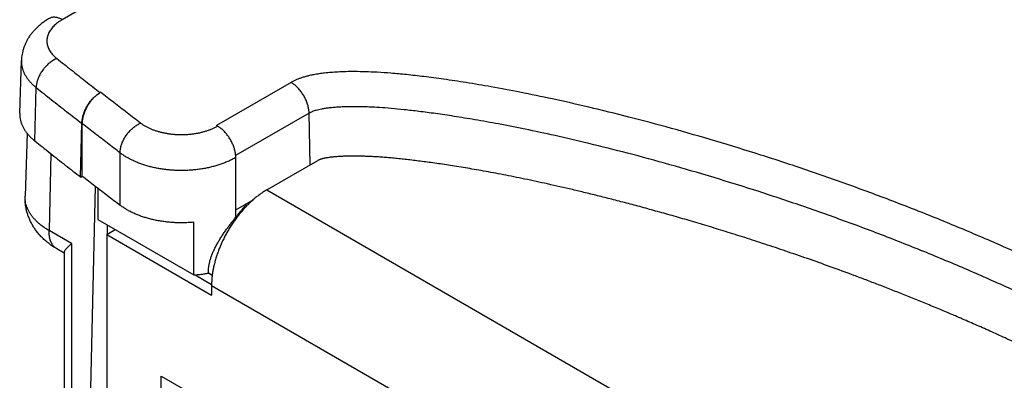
# Model space of a CAD drawing. Header units: inches. Extents: x 0 to 34, y 0 to 22.
# Tile 20 of 47: x 25.037 to 26.551, y 6.346 to 6.9. Entities that reach past the tile are written whole.
import ezdxf

# ---------------------------------------------------------------- set-up
doc = ezdxf.new("R2010")
doc.units = ezdxf.units.IN
doc.header["$LTSCALE"] = 1.87
doc.header["$MEASUREMENT"] = 0
doc.layers.get('0').update_dxf_attribs({"linetype": 'CONTINUOUS'})

msp = doc.modelspace()

# ---------------------------------------------------------------- linework, layer by layer
at = {"color": 7, "linetype": 'CONTINUOUS'}
for p, q in [((26.0695, 7.4586), (25.1021, 6.9001)), ((25.0368, 6.7563), (25.0394, 6.8375)), ((25.4541, 6.8036), (25.3394, 6.7374)), ((25.06, 6.7137), (25.0621, 6.7958)), ((25.4819, 6.7563), (25.3689, 6.6911)), ((25.4836, 6.677), (25.4819, 6.7563)), ((25.1305, 6.6582), (25.1324, 6.7406)), ((25.1331, 6.6597), (25.1331, 6.7401)), ((25.0481, 6.7254), (25.045, 6.6288)), ((25.0846, 6.6942), (25.0819, 6.576)), ((25.1913, 6.6149), (25.1913, 6.6953)), ((25.369, 6.5964), (25.369, 6.6882)), ((25.4167, 6.6383), (25.4953, 6.6837)), ((25.1305, 6.6582), (25.1331, 6.6597)), ((25.1439, 6.2315), (25.1535, 6.6439)), ((25.1568, 6.6414), (25.1568, 6.5929)), ((25.4167, 6.6383), (26.6602, 5.9203)), ((25.369, 6.6078), (25.3959, 6.6233)), ((25.1568, 6.5929), (25.3045, 6.5076)), ((25.3045, 6.5076), (25.3045, 6.5887)), ((25.1166, 6.556), (25.0819, 6.576)), ((25.1707, 6.5698), (25.1838, 6.5773)), ((25.1714, 6.5845), (25.1714, 6.5702)), ((25.1707, 6.5698), (25.1707, 5.8646)), ((25.1707, 6.5698), (25.3318, 6.4768)), ((25.1052, 6.5413), (25.0941, 6.5477)), ((25.1052, 6.5424), (25.1052, 6.2632)), ((25.1166, 6.556), (25.1166, 6.2473)), ((25.3065, 6.5078), (25.3319, 6.4931)), ((25.3329, 6.507), (25.3269, 6.5105)), ((25.3318, 6.4914), (25.3318, 6.4768)), ((25.3318, 6.4914), (26.5754, 5.7734)), ((25.2544, 6.1417), (25.2544, 6.3523)), ((25.2544, 6.3523), (26.5264, 5.6179))]:
    msp.add_line(p, q, dxfattribs=at)
for points, knots in [([(28.6939, 6.005), (28.6603, 6.0318), (28.5923, 6.0852), (28.4888, 6.1639), (28.3832, 6.2418), (28.2755, 6.3187), (28.1659, 6.3946), (28.0543, 6.4696), (27.9408, 6.5436), (27.8254, 6.6166), (27.708, 6.6886), (27.5888, 6.7595), (27.4678, 6.8294), (27.345, 6.8982), (27.2204, 6.9659), (27.094, 7.0325), (26.9659, 7.098), (26.8361, 7.1624), (26.7047, 7.2256), (26.5716, 7.2877), (26.437, 7.3486), (26.3007, 7.4083), (26.2091, 7.4472), (26.1631, 7.4664)], [0, 0, 0, 0, 0.044009, 0.088388, 0.133138, 0.178256, 0.223744, 0.269599, 0.31582, 0.362406, 0.409355, 0.456665, 0.504333, 0.552357, 0.600733, 0.649458, 0.69853, 0.747944, 0.797695, 0.847782, 0.898197, 0.948939, 1, 1, 1, 1]), ([(28.6694, 6.0064), (28.6359, 6.0331), (28.5683, 6.0862), (28.4652, 6.1646), (28.36, 6.2421), (28.2528, 6.3187), (28.1437, 6.3943), (28.0326, 6.469), (27.9195, 6.5427), (27.8045, 6.6154), (27.6876, 6.6871), (27.5689, 6.7577), (27.4483, 6.8273), (27.3259, 6.8959), (27.2017, 6.9634), (27.0758, 7.0298), (26.9482, 7.095), (26.8188, 7.1592), (26.6878, 7.2222), (26.5552, 7.2841), (26.4209, 7.3448), (26.2851, 7.4043), (26.1938, 7.4431), (26.148, 7.4622)], [0, 0, 0, 0, 0.043974, 0.088323, 0.133046, 0.178141, 0.223608, 0.269446, 0.315654, 0.36223, 0.409173, 0.45648, 0.504148, 0.552176, 0.600559, 0.649295, 0.698381, 0.747812, 0.797584, 0.847694, 0.898137, 0.948908, 1, 1, 1, 1]), ([(25.0824, 6.902), (25.0805, 6.9009), (25.0769, 6.8987), (25.0718, 6.8951), (25.067, 6.8913), (25.0626, 6.8873), (25.0586, 6.8832), (25.055, 6.8789), (25.0518, 6.8746), (25.049, 6.8701), (25.0465, 6.8656), (25.0445, 6.861), (25.0427, 6.8564), (25.0414, 6.8517), (25.0404, 6.847), (25.0397, 6.8423), (25.0395, 6.8391), (25.0394, 6.8375)], [0, 0, 0, 0, 0.079833, 0.157328, 0.23272, 0.305906, 0.376837, 0.445639, 0.512271, 0.576911, 0.640142, 0.702097, 0.762735, 0.82278, 0.88213, 0.941125, 1, 1, 1, 1]), ([(25.1021, 6.9001), (25.1008, 6.8994), (25.0984, 6.8979), (25.095, 6.8955), (25.0919, 6.8929), (25.0891, 6.8903), (25.0866, 6.8876), (25.0844, 6.8847), (25.0826, 6.8818), (25.0811, 6.8788), (25.0799, 6.8758), (25.0791, 6.8727), (25.0787, 6.8696), (25.0786, 6.8664), (25.0789, 6.8633), (25.0796, 6.8602), (25.0806, 6.8572), (25.082, 6.8542), (25.0837, 6.8512), (25.0858, 6.8484), (25.0882, 6.8456), (25.0909, 6.8429), (25.0929, 6.8412), (25.0939, 6.8404)], [0, 0, 0, 0, 0.058087, 0.114214, 0.168281, 0.220302, 0.270349, 0.318518, 0.364967, 0.409901, 0.453576, 0.496292, 0.53839, 0.580236, 0.622207, 0.664675, 0.707991, 0.75247, 0.798385, 0.845952, 0.895351, 0.9467, 1, 1, 1, 1]), ([(25.1021, 6.9001), (25.1013, 6.9005), (25.0999, 6.9013), (25.0976, 6.9023), (25.0954, 6.903), (25.0932, 6.9035), (25.0911, 6.9038), (25.0891, 6.9039), (25.0871, 6.9037), (25.0852, 6.9033), (25.0837, 6.9027), (25.0828, 6.9022), (25.0824, 6.902)], [0, 0, 0, 0, 0.123581, 0.241889, 0.354901, 0.462742, 0.565703, 0.664253, 0.759055, 0.850952, 0.940953, 1, 1, 1, 1]), ([(25.0394, 6.8375), (25.0394, 6.8368), (25.0394, 6.8346), (25.0397, 6.8311), (25.0404, 6.8268), (25.0417, 6.8227), (25.0433, 6.8185), (25.0454, 6.8145), (25.048, 6.8105), (25.0509, 6.8066), (25.0543, 6.8029), (25.058, 6.7992), (25.0607, 6.7969), (25.0621, 6.7958)], [0, 0, 0, 0, 0.044728, 0.130702, 0.217458, 0.305608, 0.395713, 0.488272, 0.58371, 0.682373, 0.784526, 0.890363, 1, 1, 1, 1]), ([(25.0939, 6.8404), (25.093, 6.84), (25.0913, 6.8392), (25.0887, 6.8378), (25.0862, 6.8362), (25.0837, 6.8345), (25.0813, 6.8325), (25.079, 6.8304), (25.0768, 6.8282), (25.0746, 6.8258), (25.0727, 6.8233), (25.0708, 6.8207), (25.0691, 6.818), (25.0676, 6.8153), (25.0662, 6.8125), (25.065, 6.8097), (25.064, 6.8069), (25.0632, 6.8041), (25.0627, 6.8013), (25.0623, 6.7985), (25.0622, 6.7967), (25.0621, 6.7958)], [0, 0, 0, 0, 0.049481, 0.100289, 0.152297, 0.205359, 0.259308, 0.313965, 0.369136, 0.424621, 0.480215, 0.535712, 0.590906, 0.645596, 0.699591, 0.752707, 0.804779, 0.855657, 0.905216, 0.953354, 1, 1, 1, 1]), ([(25.0939, 6.8404), (25.1013, 6.8346), (25.116, 6.8229), (25.1382, 6.8054), (25.153, 6.7938), (25.1605, 6.788)], [0, 0, 0, 0, 0.332711, 0.666045, 1, 1, 1, 1]), ([(27.5276, 5.6052), (27.5289, 5.6059), (27.5314, 5.6073), (27.535, 5.6096), (27.5385, 5.6121), (27.5418, 5.6149), (27.545, 5.618), (27.5479, 5.6213), (27.5507, 5.6251), (27.5533, 5.6293), (27.5556, 5.6339), (27.5575, 5.6388), (27.5591, 5.6443), (27.5603, 5.6506), (27.561, 5.6578), (27.5611, 5.666), (27.5606, 5.6754), (27.5592, 5.6861), (27.5567, 5.6983), (27.5529, 5.7121), (27.5477, 5.7278), (27.5407, 5.7456), (27.5315, 5.7659), (27.5197, 5.7888), (27.5048, 5.8147), (27.4864, 5.844), (27.464, 5.8764), (27.4377, 5.9115), (27.4075, 5.9486), (27.3738, 5.9872), (27.3368, 6.0267), (27.2966, 6.0669), (27.2535, 6.1073), (27.2079, 6.1475), (27.1601, 6.1873), (27.1103, 6.2263), (27.0587, 6.2645), (27.0056, 6.3016), (26.9512, 6.3375), (26.8956, 6.3723), (26.8387, 6.4059), (26.7802, 6.4385), (26.7196, 6.4705), (26.6569, 6.5017), (26.5921, 6.5323), (26.5256, 6.5619), (26.4574, 6.5905), (26.3881, 6.618), (26.3179, 6.6442), (26.2473, 6.669), (26.1771, 6.6921), (26.1078, 6.7134), (26.0401, 6.7329), (25.9751, 6.7502), (25.914, 6.7653), (25.8581, 6.778), (25.8081, 6.7883), (25.7638, 6.7966), (25.7247, 6.8032), (25.6901, 6.8084), (25.6595, 6.8125), (25.6325, 6.8156), (25.6086, 6.8178), (25.5876, 6.8192), (25.5691, 6.82), (25.553, 6.8203), (25.5389, 6.8202), (25.5266, 6.8197), (25.5157, 6.819), (25.506, 6.8181), (25.4973, 6.8169), (25.4896, 6.8156), (25.4828, 6.8143), (25.4769, 6.8128), (25.4715, 6.8112), (25.4666, 6.8095), (25.4621, 6.8077), (25.4579, 6.8057), (25.4553, 6.8043), (25.4541, 6.8036)], [0, 0, 0, 0, 0.001676, 0.003339, 0.004995, 0.006649, 0.008323, 0.010042, 0.011843, 0.013748, 0.015717, 0.017736, 0.019904, 0.022332, 0.025082, 0.028217, 0.031806, 0.035933, 0.040689, 0.046179, 0.052512, 0.059826, 0.068308, 0.078161, 0.089603, 0.102884, 0.118107, 0.135122, 0.153617, 0.173343, 0.194302, 0.216288, 0.239064, 0.262521, 0.286535, 0.310941, 0.33567, 0.360665, 0.385797, 0.411036, 0.436433, 0.462175, 0.488521, 0.515562, 0.543176, 0.571263, 0.599776, 0.628616, 0.657519, 0.686371, 0.714993, 0.743009, 0.770191, 0.796355, 0.820798, 0.842925, 0.862562, 0.879826, 0.895028, 0.908418, 0.920234, 0.930684, 0.9399, 0.94798, 0.955047, 0.961221, 0.966621, 0.971343, 0.975476, 0.979199, 0.982603, 0.985617, 0.988247, 0.990586, 0.992724, 0.994709, 0.996572, 0.998332, 1, 1, 1, 1]), ([(25.4819, 6.7563), (25.4818, 6.7572), (25.4817, 6.7591), (25.4814, 6.7618), (25.4809, 6.7647), (25.4802, 6.7675), (25.4793, 6.7704), (25.4783, 6.7734), (25.4771, 6.7763), (25.4758, 6.7791), (25.4743, 6.7819), (25.4727, 6.7847), (25.4709, 6.7874), (25.4691, 6.7899), (25.4671, 6.7924), (25.4651, 6.7947), (25.463, 6.7968), (25.4608, 6.7988), (25.4586, 6.8006), (25.4564, 6.8022), (25.4549, 6.8032), (25.4541, 6.8036)], [0, 0, 0, 0, 0.047319, 0.096366, 0.147004, 0.199065, 0.252361, 0.306684, 0.361813, 0.417512, 0.473541, 0.529655, 0.585605, 0.641148, 0.696043, 0.750061, 0.802983, 0.854608, 0.904752, 0.953259, 1, 1, 1, 1]), ([(25.0621, 6.7958), (25.0699, 6.7897), (25.0854, 6.7773), (25.1089, 6.7589), (25.1245, 6.7467), (25.1324, 6.7406)], [0, 0, 0, 0, 0.332679, 0.666013, 1, 1, 1, 1]), ([(25.1324, 6.7406), (25.1324, 6.7415), (25.1325, 6.7433), (25.1329, 6.746), (25.1334, 6.7489), (25.1341, 6.7517), (25.1349, 6.7546), (25.136, 6.7575), (25.1372, 6.7604), (25.1385, 6.7633), (25.14, 6.7662), (25.1416, 6.7689), (25.1434, 6.7716), (25.1453, 6.7742), (25.1472, 6.7766), (25.1493, 6.779), (25.1514, 6.7812), (25.1536, 6.7832), (25.1559, 6.785), (25.1582, 6.7866), (25.1597, 6.7876), (25.1605, 6.788)], [0, 0, 0, 0, 0.04681, 0.095357, 0.145518, 0.197143, 0.250059, 0.304074, 0.358978, 0.414546, 0.470543, 0.526727, 0.582847, 0.638655, 0.693903, 0.748347, 0.801764, 0.853914, 0.904653, 0.953687, 1, 1, 1, 1]), ([(25.1331, 6.7401), (25.1331, 6.741), (25.1332, 6.7428), (25.1334, 6.7456), (25.1339, 6.7484), (25.1345, 6.7512), (25.1354, 6.7541), (25.1363, 6.757), (25.1375, 6.7599), (25.1388, 6.7628), (25.1402, 6.7656), (25.1418, 6.7684), (25.1435, 6.7711), (25.1454, 6.7738), (25.1473, 6.7763), (25.1493, 6.7786), (25.1514, 6.7809), (25.1536, 6.7829), (25.1559, 6.7848), (25.1581, 6.7865), (25.1597, 6.7876), (25.1605, 6.788)], [0, 0, 0, 0, 0.046189, 0.094145, 0.143755, 0.194879, 0.247352, 0.300987, 0.355579, 0.41091, 0.466749, 0.522854, 0.578977, 0.634871, 0.690287, 0.744983, 0.798722, 0.851283, 0.902461, 0.952071, 1, 1, 1, 1]), ([(25.1612, 6.7885), (25.1611, 6.7884), (25.161, 6.7883), (25.1607, 6.7882), (25.1606, 6.7881), (25.1605, 6.788)], [0, 0, 0, 0, 0.333269, 0.666587, 1, 1, 1, 1]), ([(25.2226, 6.7411), (25.2158, 6.7463), (25.2021, 6.7568), (25.1816, 6.7726), (25.168, 6.7832), (25.1612, 6.7885)], [0, 0, 0, 0, 0.333897, 0.667231, 1, 1, 1, 1]), ([(25.0368, 6.7563), (25.0368, 6.7555), (25.0368, 6.7533), (25.0371, 6.7497), (25.0379, 6.7454), (25.0391, 6.7411), (25.0408, 6.7369), (25.043, 6.7327), (25.0456, 6.7287), (25.0486, 6.7247), (25.052, 6.7209), (25.0558, 6.7172), (25.0586, 6.7148), (25.06, 6.7137)], [0, 0, 0, 0, 0.044727, 0.130701, 0.217458, 0.30561, 0.395716, 0.488274, 0.583711, 0.682371, 0.784524, 0.890361, 1, 1, 1, 1]), ([(27.5217, 5.6297), (27.5217, 5.6309), (27.5218, 5.6345), (27.5215, 5.6409), (27.5205, 5.6494), (27.5188, 5.6591), (27.5162, 5.67), (27.5125, 5.6822), (27.5077, 5.6961), (27.5013, 5.7117), (27.4932, 5.7294), (27.483, 5.7492), (27.4703, 5.7716), (27.4546, 5.797), (27.4354, 5.8256), (27.4119, 5.8578), (27.3841, 5.8931), (27.3521, 5.9308), (27.3165, 5.9698), (27.2777, 6.0095), (27.2359, 6.0496), (27.1914, 6.0897), (27.1446, 6.1294), (27.0958, 6.1685), (27.0451, 6.2067), (26.9928, 6.244), (26.9391, 6.2801), (26.8842, 6.3149), (26.8281, 6.3486), (26.7706, 6.3813), (26.711, 6.4132), (26.6493, 6.4445), (26.5855, 6.475), (26.5198, 6.5047), (26.4525, 6.5335), (26.3838, 6.5611), (26.3142, 6.5875), (26.2441, 6.6124), (26.1743, 6.6358), (26.1051, 6.6574), (26.0376, 6.6771), (25.9735, 6.6945), (25.9145, 6.7093), (25.8621, 6.7215), (25.8157, 6.7315), (25.7747, 6.7396), (25.7382, 6.7461), (25.7059, 6.7514), (25.6772, 6.7556), (25.6516, 6.759), (25.6289, 6.7616), (25.6087, 6.7636), (25.5908, 6.765), (25.575, 6.7658), (25.5611, 6.7662), (25.5488, 6.7663), (25.538, 6.7662), (25.5286, 6.7658), (25.5203, 6.7652), (25.5131, 6.7645), (25.5069, 6.7637), (25.5015, 6.7628), (25.4969, 6.7618), (25.4929, 6.7608), (25.4896, 6.7598), (25.4867, 6.7587), (25.4841, 6.7576), (25.4826, 6.7567), (25.4819, 6.7563)], [0, 0, 0, 0, 0.001388, 0.004429, 0.007898, 0.011865, 0.016407, 0.021611, 0.027567, 0.034399, 0.042264, 0.051333, 0.061783, 0.073833, 0.08779, 0.10403, 0.122636, 0.142947, 0.164518, 0.187319, 0.211024, 0.235495, 0.260622, 0.28622, 0.312171, 0.338427, 0.364879, 0.391439, 0.418073, 0.445005, 0.472556, 0.500837, 0.529765, 0.559235, 0.589168, 0.619481, 0.649949, 0.68037, 0.710586, 0.740211, 0.769102, 0.79675, 0.821699, 0.843526, 0.862777, 0.87977, 0.894805, 0.908117, 0.919912, 0.930386, 0.939704, 0.947971, 0.955269, 0.961692, 0.967342, 0.972311, 0.976693, 0.980549, 0.983921, 0.986855, 0.989401, 0.99162, 0.993538, 0.995186, 0.996606, 0.997855, 0.998976, 1, 1, 1, 1]), ([(25.1913, 6.6953), (25.1848, 6.7003), (25.1718, 6.7102), (25.1524, 6.7252), (25.1395, 6.7351), (25.1331, 6.7401)], [0, 0, 0, 0, 0.333865, 0.667199, 1, 1, 1, 1]), ([(25.1913, 6.6953), (25.1913, 6.6962), (25.1913, 6.698), (25.1917, 6.7008), (25.1922, 6.7036), (25.1929, 6.7065), (25.1939, 6.7094), (25.195, 6.7123), (25.1964, 6.7151), (25.1979, 6.7179), (25.1995, 6.7207), (25.2014, 6.7234), (25.2033, 6.7259), (25.2054, 6.7284), (25.2077, 6.7307), (25.21, 6.7329), (25.2124, 6.7349), (25.2149, 6.7367), (25.2174, 6.7384), (25.22, 6.7399), (25.2217, 6.7407), (25.2226, 6.7411)], [0, 0, 0, 0, 0.04633, 0.094229, 0.143624, 0.194413, 0.246461, 0.299612, 0.353691, 0.408504, 0.463849, 0.519513, 0.575277, 0.630923, 0.686234, 0.740997, 0.795009, 0.84808, 0.900035, 0.950718, 1, 1, 1, 1]), ([(25.3412, 6.7363), (25.3399, 6.7356), (25.3373, 6.7342), (25.3331, 6.7322), (25.3287, 6.7304), (25.3241, 6.7288), (25.3193, 6.7274), (25.3144, 6.7261), (25.3093, 6.7251), (25.3041, 6.7243), (25.2988, 6.7236), (25.2935, 6.7232), (25.2881, 6.723), (25.2828, 6.723), (25.2774, 6.7232), (25.2721, 6.7236), (25.2668, 6.7243), (25.2616, 6.7251), (25.2565, 6.7262), (25.2516, 6.7274), (25.2468, 6.7288), (25.2422, 6.7304), (25.2378, 6.7322), (25.2336, 6.7342), (25.2297, 6.7363), (25.226, 6.7386), (25.2237, 6.7402), (25.2226, 6.7411)], [0, 0, 0, 0, 0.0359, 0.073005, 0.111201, 0.150407, 0.190536, 0.23148, 0.27313, 0.315366, 0.358065, 0.401096, 0.444328, 0.487625, 0.530854, 0.573881, 0.616572, 0.658798, 0.700436, 0.741367, 0.781478, 0.820668, 0.858846, 0.895927, 0.931851, 0.966567, 1, 1, 1, 1]), ([(25.3412, 6.7363), (25.341, 6.7365), (25.3406, 6.7367), (25.34, 6.737), (25.3396, 6.7373), (25.3394, 6.7374)], [0, 0, 0, 0, 0.334361, 0.667161, 1, 1, 1, 1]), ([(25.369, 6.6882), (25.369, 6.6891), (25.369, 6.6908), (25.3687, 6.6935), (25.3683, 6.6962), (25.3677, 6.699), (25.3669, 6.7019), (25.366, 6.7047), (25.3649, 6.7075), (25.3636, 6.7103), (25.3623, 6.7131), (25.3608, 6.7158), (25.3591, 6.7185), (25.3574, 6.7211), (25.3556, 6.7235), (25.3536, 6.7258), (25.3516, 6.728), (25.3496, 6.7301), (25.3474, 6.732), (25.3453, 6.7337), (25.3433, 6.7351), (25.3419, 6.7359), (25.3412, 6.7363)], [0, 0, 0, 0, 0.044876, 0.091406, 0.139475, 0.188941, 0.239642, 0.291394, 0.344003, 0.397256, 0.450935, 0.504819, 0.558683, 0.612303, 0.665459, 0.717935, 0.769522, 0.820015, 0.869277, 0.916954, 0.961481, 1, 1, 1, 1]), ([(25.06, 6.7137), (25.0678, 6.7075), (25.0834, 6.6951), (25.1069, 6.6766), (25.1226, 6.6644), (25.1305, 6.6582)], [0, 0, 0, 0, 0.332677, 0.666011, 1, 1, 1, 1]), ([(25.369, 6.6882), (25.3673, 6.6872), (25.3637, 6.6853), (25.3582, 6.6826), (25.3524, 6.6802), (25.3463, 6.6779), (25.34, 6.6759), (25.3336, 6.6741), (25.3269, 6.6725), (25.3201, 6.6712), (25.3131, 6.6701), (25.3061, 6.6692), (25.2989, 6.6686), (25.2918, 6.6683), (25.2846, 6.6682), (25.2774, 6.6683), (25.2702, 6.6688), (25.2631, 6.6694), (25.256, 6.6703), (25.2491, 6.6715), (25.2423, 6.6729), (25.2357, 6.6745), (25.2293, 6.6764), (25.223, 6.6785), (25.2171, 6.6808), (25.2113, 6.6833), (25.2058, 6.686), (25.2007, 6.6889), (25.1958, 6.692), (25.1927, 6.6942), (25.1913, 6.6953)], [0, 0, 0, 0, 0.032038, 0.065003, 0.098851, 0.133527, 0.168969, 0.205106, 0.241864, 0.27916, 0.31691, 0.355024, 0.393411, 0.431976, 0.470625, 0.509261, 0.547789, 0.586113, 0.624141, 0.66178, 0.698943, 0.735545, 0.771507, 0.806755, 0.841219, 0.874841, 0.907567, 0.939355, 0.970172, 1, 1, 1, 1]), ([(27.4969, 5.6008), (27.4969, 5.6011), (27.4963, 5.6032), (27.4952, 5.6072), (27.4928, 5.615), (27.4893, 5.6254), (27.4851, 5.6362), (27.4812, 5.6454), (27.4779, 5.6527), (27.4744, 5.6602), (27.4705, 5.6681), (27.4662, 5.6763), (27.4616, 5.6848), (27.4567, 5.6937), (27.4513, 5.7029), (27.4455, 5.7124), (27.4393, 5.7224), (27.4327, 5.7327), (27.4256, 5.7435), (27.4179, 5.7547), (27.4097, 5.7663), (27.4009, 5.7784), (27.3914, 5.7909), (27.3813, 5.804), (27.3705, 5.8175), (27.3589, 5.8317), (27.3465, 5.8463), (27.3333, 5.8616), (27.319, 5.8775), (27.3038, 5.894), (27.2876, 5.9111), (27.2701, 5.9289), (27.2515, 5.9475), (27.2315, 5.9667), (27.21, 5.9868), (27.187, 6.0076), (27.1667, 6.0253), (27.1496, 6.0399), (27.1313, 6.0553), (27.1123, 6.0708), (27.0926, 6.0865), (27.0769, 6.0988), (27.0607, 6.1112), (27.0439, 6.1239), (27.0264, 6.1368), (27.0082, 6.1499), (26.9894, 6.1633), (26.9698, 6.1769), (26.9495, 6.1907), (26.9283, 6.2048), (26.9062, 6.2191), (26.8872, 6.2312), (26.8714, 6.241), (26.855, 6.2511), (26.834, 6.2638), (26.8082, 6.279), (26.7861, 6.2917), (26.7681, 6.3018), (26.7545, 6.3093), (26.7408, 6.3168), (26.7271, 6.3242), (26.7134, 6.3315), (26.6998, 6.3386), (26.6863, 6.3457), (26.673, 6.3525), (26.6598, 6.3592), (26.6427, 6.3677), (26.6218, 6.378), (26.5971, 6.3899), (26.5729, 6.4012), (26.5493, 6.4121), (26.5261, 6.4226), (26.5034, 6.4326), (26.4812, 6.4422), (26.4595, 6.4515), (26.4382, 6.4604), (26.4174, 6.4689), (26.3906, 6.4797), (26.3643, 6.49), (26.3385, 6.4999), (26.3138, 6.5092), (26.2838, 6.5202), (26.2489, 6.5326), (26.2154, 6.5441), (26.1833, 6.5549), (26.1524, 6.5649), (26.1227, 6.5742), (26.0942, 6.583), (26.0667, 6.5912), (26.0404, 6.5988), (26.015, 6.6059), (25.9906, 6.6126), (25.9672, 6.6188), (25.9446, 6.6246), (25.9229, 6.6301), (25.9021, 6.6352), (25.8758, 6.6414), (25.8449, 6.6484), (25.8098, 6.6559), (25.7773, 6.6624), (25.7518, 6.6671), (25.7325, 6.6705), (25.7189, 6.6728), (25.7058, 6.6749), (25.6932, 6.6769), (25.6811, 6.6787), (25.6658, 6.6808), (25.6512, 6.6827), (25.6371, 6.6844), (25.6272, 6.6856), (25.6176, 6.6866), (25.6083, 6.6875), (25.5995, 6.6882), (25.5909, 6.6889), (25.5841, 6.6893), (25.5787, 6.6896), (25.5737, 6.6898), (25.5675, 6.6901), (25.5603, 6.6903), (25.5545, 6.6903), (25.5499, 6.6903), (25.5465, 6.6903), (25.5432, 6.6903), (25.5398, 6.6902), (25.5366, 6.6902), (25.5334, 6.69), (25.5304, 6.6899), (25.5274, 6.6897), (25.5246, 6.6895), (25.522, 6.6893), (25.5194, 6.6891), (25.5169, 6.6888), (25.5144, 6.6885), (25.5119, 6.6881), (25.5093, 6.6877), (25.5072, 6.6873), (25.5054, 6.687), (25.5042, 6.6868), (25.503, 6.6865), (25.5019, 6.6862), (25.5009, 6.6859), (25.4999, 6.6856), (25.499, 6.6853), (25.4979, 6.6849), (25.4966, 6.6844), (25.4957, 6.684), (25.4953, 6.6837)], [0, 0, 0, 0, 0.00031, 0.002731, 0.005258, 0.01068, 0.016662, 0.019872, 0.023235, 0.026758, 0.030457, 0.034347, 0.038428, 0.0427, 0.04718, 0.051884, 0.05682, 0.061996, 0.067429, 0.073135, 0.079129, 0.085422, 0.092035, 0.098986, 0.106295, 0.11398, 0.122066, 0.130578, 0.139541, 0.148982, 0.158934, 0.169427, 0.180498, 0.192187, 0.204537, 0.217594, 0.231411, 0.238622, 0.246044, 0.261552, 0.269655, 0.278005, 0.286612, 0.295489, 0.304647, 0.314092, 0.323832, 0.333874, 0.34423, 0.354931, 0.366015, 0.37752, 0.38344, 0.389466, 0.401807, 0.414478, 0.427415, 0.433961, 0.440537, 0.447121, 0.453694, 0.460235, 0.466722, 0.473134, 0.479451, 0.485656, 0.491752, 0.503642, 0.515173, 0.526398, 0.537362, 0.548072, 0.558528, 0.56873, 0.578679, 0.588384, 0.597855, 0.607104, 0.624969, 0.633597, 0.64203, 0.658332, 0.67392, 0.688835, 0.703115, 0.716791, 0.729896, 0.74246, 0.754508, 0.766067, 0.777159, 0.787803, 0.798022, 0.807835, 0.817256, 0.826301, 0.834986, 0.851341, 0.866436, 0.880362, 0.893216, 0.89927, 0.905083, 0.91066, 0.916021, 0.921186, 0.926157, 0.935502, 0.939874, 0.944077, 0.94814, 0.952059, 0.95582, 0.959423, 0.962866, 0.964529, 0.966153, 0.969293, 0.97231, 0.975234, 0.976672, 0.978099, 0.979519, 0.980921, 0.982296, 0.983633, 0.984921, 0.986159, 0.987342, 0.988471, 0.989547, 0.990594, 0.991638, 0.992709, 0.993822, 0.994943, 0.995492, 0.996027, 0.996542, 0.99703, 0.997489, 0.997918, 0.99832, 0.998698, 0.999386, 1, 1, 1, 1]), ([(25.1331, 6.6597), (25.1395, 6.6547), (25.1524, 6.6447), (25.1718, 6.6298), (25.1848, 6.6199), (25.1913, 6.6149)], [0, 0, 0, 0, 0.332801, 0.666135, 1, 1, 1, 1]), ([(25.4167, 6.6383), (25.415, 6.6373), (25.4116, 6.6352), (25.4065, 6.6318), (25.4015, 6.6281), (25.3966, 6.624), (25.3917, 6.6196), (25.3869, 6.615), (25.3823, 6.6101), (25.3777, 6.6049), (25.3733, 6.5996), (25.369, 6.594), (25.3649, 6.5882), (25.361, 6.5822), (25.3573, 6.5761), (25.355, 6.572), (25.3538, 6.5699)], [0, 0, 0, 0, 0.062987, 0.127756, 0.194222, 0.262285, 0.331829, 0.402725, 0.474835, 0.548005, 0.622075, 0.696882, 0.772253, 0.848015, 0.92399, 1, 1, 1, 1]), ([(25.0941, 6.5477), (25.092, 6.549), (25.0879, 6.5515), (25.082, 6.5557), (25.0766, 6.56), (25.0717, 6.5646), (25.0672, 6.5693), (25.0631, 6.5742), (25.0595, 6.5793), (25.0563, 6.5844), (25.0535, 6.5897), (25.0511, 6.5951), (25.049, 6.6005), (25.0474, 6.6061), (25.0462, 6.6117), (25.0454, 6.6174), (25.045, 6.6231), (25.045, 6.6269), (25.045, 6.6288)], [0, 0, 0, 0, 0.074286, 0.145794, 0.215187, 0.282595, 0.348168, 0.412228, 0.474087, 0.534974, 0.595138, 0.653783, 0.712273, 0.770083, 0.827657, 0.885125, 0.942498, 1, 1, 1, 1]), ([(25.0819, 6.576), (25.0801, 6.577), (25.0767, 6.5791), (25.0718, 6.5825), (25.0673, 6.586), (25.0632, 6.5897), (25.0594, 6.5936), (25.0561, 6.5975), (25.0532, 6.6016), (25.0507, 6.6057), (25.0486, 6.61), (25.047, 6.6143), (25.0458, 6.6187), (25.0452, 6.6231), (25.045, 6.6264), (25.045, 6.6284), (25.045, 6.6288)], [0, 0, 0, 0, 0.090491, 0.178142, 0.262922, 0.344843, 0.423961, 0.500382, 0.574264, 0.645822, 0.715328, 0.783107, 0.84954, 0.915048, 0.980086, 1, 1, 1, 1]), ([(25.369, 6.5964), (25.3696, 6.5971), (25.3711, 6.5984), (25.3729, 6.6009), (25.375, 6.6035), (25.3773, 6.6064), (25.3798, 6.6097), (25.3825, 6.6131), (25.3845, 6.6158), (25.3856, 6.6172), (25.3858, 6.6175)], [0, 0, 0, 0, 0.103922, 0.215887, 0.339858, 0.477381, 0.629757, 0.795702, 0.965377, 1, 1, 1, 1]), ([(25.3045, 6.5887), (25.3022, 6.5885), (25.2974, 6.5881), (25.2903, 6.5878), (25.2832, 6.5878), (25.2761, 6.588), (25.269, 6.5884), (25.262, 6.5891), (25.2551, 6.5901), (25.2483, 6.5912), (25.2416, 6.5927), (25.2351, 6.5943), (25.2287, 6.5962), (25.2226, 6.5982), (25.2167, 6.6005), (25.211, 6.603), (25.2056, 6.6057), (25.2005, 6.6086), (25.1957, 6.6116), (25.1927, 6.6138), (25.1913, 6.6149)], [0, 0, 0, 0, 0.05964, 0.119523, 0.179504, 0.239439, 0.299183, 0.358591, 0.417525, 0.475845, 0.53342, 0.590122, 0.64583, 0.700432, 0.753828, 0.805925, 0.856647, 0.905929, 0.953723, 1, 1, 1, 1]), ([(25.3269, 6.5105), (25.3269, 6.5121), (25.327, 6.5154), (25.3275, 6.5203), (25.3284, 6.5254), (25.3297, 6.5305), (25.3313, 6.5357), (25.3333, 6.541), (25.3357, 6.5463), (25.3383, 6.5517), (25.3413, 6.5571), (25.3444, 6.5624), (25.3478, 6.5677), (25.3513, 6.5728), (25.3549, 6.5778), (25.3584, 6.5827), (25.362, 6.5874), (25.3655, 6.592), (25.3679, 6.5949), (25.369, 6.5964)], [0, 0, 0, 0, 0.049869, 0.100844, 0.153223, 0.207274, 0.263198, 0.321094, 0.380928, 0.442508, 0.505482, 0.569369, 0.633615, 0.697655, 0.760977, 0.823153, 0.883854, 0.942854, 1, 1, 1, 1]), ([(25.0941, 6.5477), (25.094, 6.5478), (25.0932, 6.5483), (25.0917, 6.5493), (25.0898, 6.551), (25.0881, 6.553), (25.0866, 6.5552), (25.0853, 6.5576), (25.0842, 6.5602), (25.0833, 6.563), (25.0826, 6.566), (25.0822, 6.5692), (25.0819, 6.5726), (25.0819, 6.5748), (25.0819, 6.576)], [0, 0, 0, 0, 0.013745, 0.090467, 0.168127, 0.247471, 0.329165, 0.413773, 0.501744, 0.593413, 0.689, 0.788625, 0.892311, 1, 1, 1, 1]), ([(25.3538, 6.5699), (25.3527, 6.5677), (25.3504, 6.5634), (25.3473, 6.5568), (25.3444, 6.5501), (25.3418, 6.5434), (25.3395, 6.5367), (25.3375, 6.53), (25.3358, 6.5233), (25.3343, 6.5167), (25.3332, 6.5102), (25.3324, 6.5038), (25.332, 6.4975), (25.3318, 6.4934), (25.3318, 6.4914)], [0, 0, 0, 0, 0.089258, 0.178115, 0.266349, 0.353747, 0.440098, 0.525204, 0.608873, 0.690928, 0.771205, 0.849558, 0.925858, 1, 1, 1, 1]), ([(25.1166, 6.556), (25.1157, 6.5552), (25.114, 6.5537), (25.1117, 6.5515), (25.1097, 6.5495), (25.1081, 6.5477), (25.1068, 6.5461), (25.1059, 6.5447), (25.1054, 6.5435), (25.1052, 6.5428), (25.1052, 6.5424), (25.1052, 6.5424)], [0, 0, 0, 0, 0.199113, 0.378139, 0.535391, 0.669998, 0.78197, 0.872237, 0.942804, 0.99714, 1, 1, 1, 1]), ([(25.3045, 6.5076), (25.3064, 6.5078), (25.3102, 6.5081), (25.3158, 6.5087), (25.3214, 6.5095), (25.325, 6.5101), (25.3269, 6.5105)], [0, 0, 0, 0, 0.253298, 0.504655, 0.753681, 1, 1, 1, 1])]:
    msp.add_open_spline(points, degree=3, knots=knots, dxfattribs=at)

doc.saveas('drawing.dxf')
